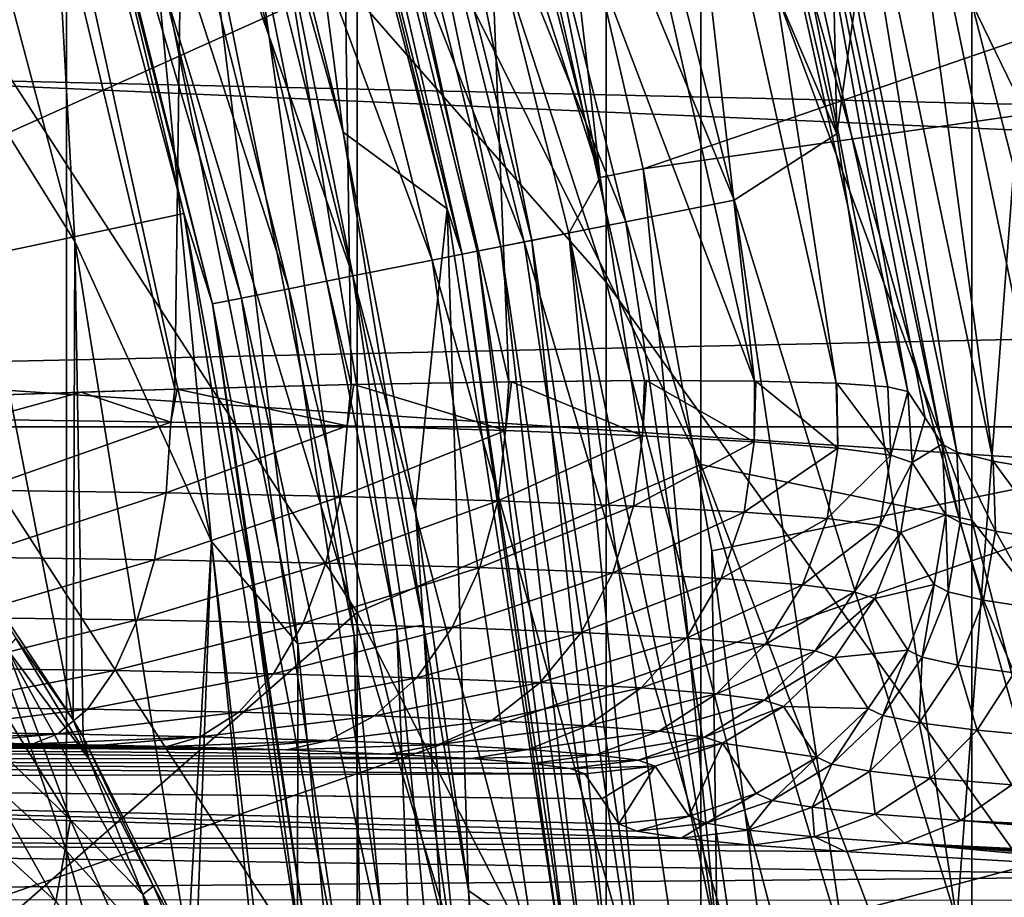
# Model space of a CAD drawing. Header units: metres. Extents: x -22 to 73, y -229 to 22.
# Tile 212 of 256: x 10.51 to 12.01, y 1.24 to 2.58. Entities that reach past the tile are written whole.
import ezdxf

# ---------------------------------------------------------------- set-up
doc = ezdxf.new("R2010")
doc.units = ezdxf.units.M
doc.layers.add('solid_509500_SW0001', color=7, linetype='CONTINUOUS')

msp = doc.modelspace()

# ---------------------------------------------------------------- linework, layer by layer
at = {"layer": 'solid_509500_SW0001'}
for points in [[(11.755773, 2.40869, 120.443748), (11.618526, 3.001639, 120.443748), (11.640534, 7.778043, 120.443748)], [(11.755773, 2.40869, 120.443748), (11.640534, 7.778043, 120.443748), (12.346918, 6.599516, 120.443748)], [(12.346918, 6.599516, 120.443748), (12.346918, -6.599516, 120.443748), (11.640534, -7.778043, 120.443748)], [(12, 0, 120.443748), (12.346918, 6.599516, 120.443748), (11.640534, -7.778043, 120.443748)], [(11.939076, 1.207659, 120.443748), (11.755773, 2.40869, 120.443748), (12.346918, 6.599516, 120.443748)], [(12, 0, 120.443748), (11.939076, 1.207659, 120.443748), (12.346918, 6.599516, 120.443748)], [(11.326458, 2.932623, 120.188515), (11.460456, 2.355184, 120.188515), (20.974077, 5.619987, 120.013718)], [(11.460456, 2.355184, 120.188515), (21.384079, 3.77059, 120.013718), (20.974077, 5.619987, 120.013718)], [(11.404063, 2.182228, 281.037537), (11.404063, 3.737808, 277.585907), (10.580494, 4.706086, 277.984863)], [(10.580494, 3.122477, 281.498718), (11.404063, 2.182228, 281.037537), (10.580494, 4.706086, 277.984863)], [(19.737476, 4.056416, 0.034086), (-19.895973, 3.189476, 0.034086), (20.021786, 2.269483, 0.034086)], [(10.580494, 1.313458, 284.901978), (10.580494, 3.122477, 281.498718), (9.661106, 3.988182, 281.923309)], [(9.661106, 2.149683, 285.38205), (10.580494, 1.313458, 284.901978), (9.661106, 3.988182, 281.923309)], [(-22.414381, 1.961005), (-22.158175, 3.907085), (22.414381, 1.961005)], [(-22.158175, 3.907085), (22.158175, 3.907085), (22.414381, 1.961005)], [(11.460456, 2.355184, 120.188515), (11.565034, 1.771698, 120.188515), (21.384079, 3.77059, 120.013718)], [(11.565034, 1.771698, 120.188515), (11.639926, 1.183665, 120.188515), (21.384079, 3.77059, 120.013718)], [(11.639926, 1.183665, 120.188515), (21.631334, 1.892496, 120.013718), (21.384079, 3.77059, 120.013718)], [(12.124355, 1.17595, 280.544006), (12.124355, 2.701532, 277.158905), (11.404063, 3.737808, 277.585907)], [(11.404063, 2.182228, 281.037537), (12.124355, 1.17595, 280.544006), (11.404063, 3.737808, 277.585907)], [(11.099575, 3.482514, 120.182159), (11.394947, 2.341721, 120.182159), (11.163385, 3.502535, 120.188515)], [(11.394947, 2.341721, 120.182159), (11.326458, 2.932623, 120.188515), (11.163385, 3.502535, 120.188515)], [(12.100964, 3.133157, 255.443756), (12.259816, 2.327597, 258.85437), (11.961754, 3.515007, 258.931763)], [(11.961754, 3.174382, 262.408478), (11.961754, 3.515007, 258.931763), (12.259816, 2.327597, 258.85437)], [(11.071062, 3.35837, 120.161057), (11.394947, 2.341721, 120.182159), (11.099575, 3.482514, 120.182159)], [(11.155834, 3.384085, 120.50412), (11.317113, 3.433009, 120.458946), (11.599112, 2.307207, 120.458946)], [(11.317113, 3.433009, 120.458946), (11.618526, 3.001639, 120.443748), (11.755773, 2.40869, 120.443748)], [(11.599112, 2.307207, 120.458946), (11.317113, 3.433009, 120.458946), (11.755773, 2.40869, 120.443748)], [(10.862012, 2.980976, 112.381531), (11.002556, 2.411078, 112.381531), (10.872192, 3.411172, 119.893799)], [(11.002556, 2.411078, 112.381531), (11.161512, 2.293749, 119.893799), (10.872192, 3.411172, 119.893799)], [(10.912344, 3.310223, 119.960083), (10.872192, 3.411172, 119.893799), (11.161512, 2.293749, 119.893799)], [(10.759652, 2.286895, 142.577728), (10.270551, 2.183068, 143.443756), (10.461629, 3.399165, 142.577728)], [(10.461629, 3.399165, 142.577728), (10.625184, 2.847009, 121.443748), (10.759624, 2.287029, 121.443748)], [(10.759652, 2.286895, 142.577728), (10.461629, 3.399165, 142.577728), (10.759624, 2.287029, 121.443748)], [(11.004524, 3.338186, 120.577904), (11.155834, 3.384085, 120.50412), (11.433814, 2.274327, 120.50412)], [(11.433814, 2.274327, 120.50412), (11.155834, 3.384085, 120.50412), (11.599112, 2.307207, 120.458946)], [(11.015998, 3.341666, 120.126259), (11.290493, 2.245819, 120.126259), (11.071062, 3.35837, 120.161057)], [(11.071062, 3.35837, 120.161057), (11.34693, 2.257045, 120.161057), (11.394947, 2.341721, 120.182159)], [(11.290493, 2.245819, 120.126259), (11.34693, 2.257045, 120.161057), (11.071062, 3.35837, 120.161057)], [(10.867791, 3.296708, 120.678047), (11.004524, 3.338186, 120.577904), (11.278734, 2.24348, 120.577904)], [(10.969733, 3.327632, 120.079521), (11.243075, 2.236387, 120.079521), (11.015998, 3.341666, 120.126259)], [(11.278734, 2.24348, 120.577904), (11.004524, 3.338186, 120.577904), (11.433814, 2.274327, 120.50412)], [(11.243075, 2.236387, 120.079521), (11.290493, 2.245819, 120.126259), (11.015998, 3.341666, 120.126259)], [(10.934593, 3.316973, 120.023186), (11.207061, 2.229223, 120.023186), (10.969733, 3.327632, 120.079521)], [(11.207061, 2.229223, 120.023186), (11.243075, 2.236387, 120.079521), (10.969733, 3.327632, 120.079521)], [(10.912344, 3.310223, 119.960083), (11.184257, 2.224687, 119.960083), (10.934593, 3.316973, 120.023186)], [(10.912344, 3.310223, 119.960083), (11.161512, 2.293749, 119.893799), (11.184257, 2.224687, 119.960083)], [(11.184257, 2.224687, 119.960083), (11.207061, 2.229223, 120.023186), (10.934593, 3.316973, 120.023186)], [(10.593128, 2.243855, 111.745613), (10.313251, 3.299407, 111.745613), (10.381458, 2.583161, 111.706749)], [(10.557328, 2.899939, 111.808891), (10.313251, 3.299407, 111.745613), (10.593128, 2.243855, 111.745613)], [(10.749796, 3.260915, 120.801498), (10.867791, 3.296708, 120.678047), (11.138594, 2.215604, 120.678047)], [(11.138594, 2.215604, 120.678047), (10.867791, 3.296708, 120.678047), (11.278734, 2.24348, 120.577904)], [(10.654132, 3.231896, 120.944504), (10.749796, 3.260915, 120.801498), (11.017658, 2.191549, 120.801498)], [(11.017658, 2.191549, 120.801498), (10.749796, 3.260915, 120.801498), (11.138594, 2.215604, 120.678047)], [(10.583712, 3.210534, 121.102715), (10.654132, 3.231896, 120.944504), (10.919611, 2.172046, 120.944504)], [(10.919611, 2.172046, 120.944504), (10.654132, 3.231896, 120.944504), (11.017658, 2.191549, 120.801498)], [(10.540679, 3.19748, 121.271309), (10.583712, 3.210534, 121.102715), (10.847436, 2.157689, 121.102715)], [(10.847436, 2.157689, 121.102715), (10.583712, 3.210534, 121.102715), (10.919611, 2.172046, 120.944504)], [(20.021786, 2.269483, 0.034086), (-19.895973, 3.189476, 0.034086), (-20.101875, 1.391804, 0.034086)], [(10.803331, 2.148916, 121.271309), (10.625184, 2.847009, 121.443748), (10.540679, 3.19748, 121.271309)], [(10.803331, 2.148916, 121.271309), (10.540679, 3.19748, 121.271309), (10.847436, 2.157689, 121.102715)], [(11.630261, 2.030963, 104.071968), (11.211508, 3.133502, 103.8088), (11.370145, 3.179236, 104.071968)], [(11.630261, 2.030963, 104.071968), (11.370145, 3.179236, 104.071968), (11.500071, 3.16859, 104.357529)], [(12.259816, 1.99453, 262.253937), (11.961754, 3.174382, 262.408478), (12.259816, 2.327597, 258.85437)], [(11.961754, 2.608127, 265.855621), (11.961754, 3.174382, 262.408478), (12.259816, 1.99453, 262.253937)], [(11.754987, 2.027781, 104.357529), (11.500071, 3.16859, 104.357529), (11.581701, 3.160731, 104.658592)], [(11.630261, 2.030963, 104.071968), (11.500071, 3.16859, 104.357529), (11.754987, 2.027781, 104.357529)], [(11.833675, 2.022414, 104.658592), (11.581701, 3.160731, 104.658592), (11.61387, 3.153163, 104.965096)], [(11.754987, 2.027781, 104.357529), (11.581701, 3.160731, 104.658592), (11.833675, 2.022414, 104.658592)], [(11.673188, 3.079729, 107.160149), (11.864393, 2.015087, 104.965096), (11.61387, 3.153163, 104.965096)], [(11.833675, 2.022414, 104.658592), (11.61387, 3.153163, 104.965096), (11.864393, 2.015087, 104.965096)], [(9.459172, 3.073452, 164.443756), (9.72864, 2.06775, 164.443756), (12.100962, 3.133162, 164.443756)], [(9.72864, 2.06775, 164.443756), (12.355853, 1.892851, 164.443756), (12.100962, 3.133162, 164.443756)], [(10.760076, 3.106769, 103.374344), (10.998513, 3.137636, 103.574371), (11.014889, 2.02572, 103.374344)], [(11.211508, 3.133502, 103.8088), (11.255713, 2.030049, 103.574371), (10.998513, 3.137636, 103.574371)], [(11.014889, 2.02572, 103.374344), (10.998513, 3.137636, 103.574371), (11.255713, 2.030049, 103.574371)], [(11.211508, 3.133502, 103.8088), (11.462495, 2.031761, 103.8088), (11.255713, 2.030049, 103.574371)], [(11.630261, 2.030963, 104.071968), (11.462495, 2.031761, 103.8088), (11.211508, 3.133502, 103.8088)], [(11.404063, 0.405228, 284.380585), (11.404063, 2.182228, 281.037537), (10.580494, 3.122477, 281.498718)], [(10.580494, 1.313458, 284.901978), (11.404063, 0.405228, 284.380585), (10.580494, 3.122477, 281.498718)], [(10.760076, 3.106769, 103.374344), (10.745818, 2.018758, 103.213539), (10.493861, 3.070314, 103.213539)], [(10.760076, 3.106769, 103.374344), (11.014889, 2.02572, 103.374344), (10.745818, 2.018758, 103.213539)], [(11.955213, 3.05858, 108.125244), (13.502806, 3.107026, 110.75), (12.090234, 2.471492, 108.125244)], [(10.493861, 3.070314, 103.213539), (10.745818, 2.018758, 103.213539), (10.454984, 2.009193, 103.095833)], [(11.890497, 1.975058, 106.060043), (11.864393, 2.015087, 104.965096), (11.673188, 3.079729, 107.160149)], [(11.673188, 3.079729, 107.160149), (11.916561, 1.934846, 107.160149), (11.890497, 1.975058, 106.060043)], [(11.696741, 3.070369, 107.412254), (11.916561, 1.934846, 107.160149), (11.673188, 3.079729, 107.160149)], [(11.939243, 1.922373, 107.412292), (11.916561, 1.934846, 107.160149), (11.696741, 3.070369, 107.412254)], [(11.939243, 1.922373, 107.412292), (11.696741, 3.070369, 107.412254), (11.752448, 3.063604, 107.66024)], [(11.994302, 1.908604, 107.660286), (11.752448, 3.063604, 107.66024), (11.839177, 3.059633, 107.899223)], [(11.939243, 1.922373, 107.412292), (11.752448, 3.063604, 107.66024), (11.994302, 1.908604, 107.660286)], [(12.090234, 2.471492, 108.125244), (12.080607, 1.893869, 107.899254), (11.839177, 3.059633, 107.899223)], [(11.994302, 1.908604, 107.660286), (11.839177, 3.059633, 107.899223), (12.080607, 1.893869, 107.899254)], [(11.955213, 3.05858, 108.125244), (12.090234, 2.471492, 108.125244), (11.839177, 3.059633, 107.899223)], [(10.89955, 2.778522, 112.246719), (11.002556, 2.411078, 112.381531), (10.862012, 2.980976, 112.381531)], [(11.024015, 1.677513, 276.736969), (10.393371, 2.650336, 277.137817), (11.024015, 2.954175, 273.327332)], [(11.548494, 1.903555, 272.972504), (11.024015, 2.954175, 273.327332), (11.548494, 2.934651, 269.556122)], [(11.024015, 1.677513, 276.736969), (11.024015, 2.954175, 273.327332), (11.548494, 1.903555, 272.972504)], [(11.394947, 2.341721, 120.182159), (11.460456, 2.355184, 120.188515), (11.326458, 2.932623, 120.188515)], [(11.961754, 1.818646, 269.258606), (11.548494, 2.934651, 269.556122), (11.961754, 2.608127, 265.855621)], [(11.548494, 1.903555, 272.972504), (11.548494, 2.934651, 269.556122), (11.961754, 1.818646, 269.258606)], [(10.801725, 1.785933, 111.808891), (10.557328, 2.899939, 111.808891), (10.593128, 2.243855, 111.745613)], [(10.711525, 2.730591, 111.894188), (10.557328, 2.899939, 111.808891), (10.801725, 1.785933, 111.808891)], [(10.803331, 2.148916, 121.271309), (10.759624, 2.287029, 121.443748), (10.625184, 2.847009, 121.443748)], [(10.859546, 2.768324, 112.117302), (10.796074, 2.752144, 111.998299), (11.019587, 1.642624, 111.998299)], [(10.89955, 2.778522, 112.246719), (10.859546, 2.768324, 112.117302), (11.084373, 1.652282, 112.117302)], [(11.084373, 1.652282, 112.117302), (10.859546, 2.768324, 112.117302), (11.019587, 1.642624, 111.998299)], [(11.125206, 1.658368, 112.246719), (11.002556, 2.411078, 112.381531), (10.89955, 2.778522, 112.246719)], [(11.125206, 1.658368, 112.246719), (10.89955, 2.778522, 112.246719), (11.084373, 1.652282, 112.117302)], [(10.796074, 2.752144, 111.998299), (10.711525, 2.730591, 111.894188), (10.933288, 1.62976, 111.894188)], [(11.019587, 1.642624, 111.998299), (10.796074, 2.752144, 111.998299), (10.933288, 1.62976, 111.894188)], [(10.933288, 1.62976, 111.894188), (10.711525, 2.730591, 111.894188), (10.801725, 1.785933, 111.808891)], [(10.393371, 1.126235, 280.519623), (10.393371, 2.650336, 277.137817), (11.024015, 1.677513, 276.736969)], [(12.259816, 1.44084, 265.624603), (11.961754, 2.608127, 265.855621), (12.259816, 1.99453, 262.253937)], [(11.961754, 1.818646, 269.258606), (11.961754, 2.608127, 265.855621), (12.259816, 1.44084, 265.624603)], [(10.590624, 1.51374, 111.706818), (10.381458, 2.583161, 111.706749), (10.411819, 1.784072, 111.693748)], [(10.593128, 2.243855, 111.745613), (10.381458, 2.583161, 111.706749), (10.590624, 1.51374, 111.706818)], [(11.002556, 2.411078, 112.381531), (11.113219, 1.834632, 112.381531), (11.161512, 2.293749, 119.893799)], [(11.125206, 1.658368, 112.246719), (11.113219, 1.834632, 112.381531), (11.002556, 2.411078, 112.381531)], [(11.599112, 2.307207, 120.458946), (11.755773, 2.40869, 120.443748), (11.939076, 1.207659, 120.443748)], [(11.394947, 2.341721, 120.182159), (11.573391, 1.176899, 120.182159), (11.460456, 2.355184, 120.188515)], [(11.573391, 1.176899, 120.182159), (11.565034, 1.771698, 120.188515), (11.460456, 2.355184, 120.188515)], [(11.34693, 2.257045, 120.161057), (11.573391, 1.176899, 120.182159), (11.394947, 2.341721, 120.182159)], [(11.433814, 2.274327, 120.50412), (11.599112, 2.307207, 120.458946), (11.769404, 1.159185, 120.458946)], [(11.769404, 1.159185, 120.458946), (11.599112, 2.307207, 120.458946), (11.939076, 1.207659, 120.443748)], [(10.939727, 1.149947, 142.577728), (10.270551, 2.183068, 143.443756), (10.759652, 2.286895, 142.577728)], [(10.759652, 2.286895, 142.577728), (10.759624, 2.287029, 121.443748), (10.864572, 1.720779, 121.443748)], [(10.803331, 2.148916, 121.271309), (10.864572, 1.720779, 121.443748), (10.759624, 2.287029, 121.443748)], [(10.939727, 1.149947, 142.577728), (10.759652, 2.286895, 142.577728), (10.864572, 1.720779, 121.443748)], [(11.113219, 1.834632, 112.381531), (11.193704, 1.253204, 112.381531), (11.161512, 2.293749, 119.893799)], [(11.193704, 1.253204, 112.381531), (11.336302, 1.152789, 119.893799), (11.161512, 2.293749, 119.893799)], [(11.184257, 2.224687, 119.960083), (11.161512, 2.293749, 119.893799), (11.336302, 1.152789, 119.893799)], [(20.021786, 2.269483, 0.034086), (-20.101875, 1.391804, 0.034086), (20.14465, 0.464279, 0.034086)], [(11.278734, 2.24348, 120.577904), (11.433814, 2.274327, 120.50412), (11.601681, 1.142666, 120.50412)], [(11.601681, 1.142666, 120.50412), (11.433814, 2.274327, 120.50412), (11.769404, 1.159185, 120.458946)], [(11.290493, 2.245819, 120.126259), (11.456255, 1.128343, 120.126259), (11.34693, 2.257045, 120.161057)], [(11.34693, 2.257045, 120.161057), (11.51352, 1.133983, 120.161057), (11.573391, 1.176899, 120.182159)], [(11.456255, 1.128343, 120.126259), (11.51352, 1.133983, 120.161057), (11.34693, 2.257045, 120.161057)], [(10.605741, 1.487728, 111.709114), (10.593128, 2.243855, 111.745613), (10.590624, 1.51374, 111.706818)], [(10.605741, 1.487728, 111.709114), (10.765909, 1.166485, 111.745956), (10.593128, 2.243855, 111.745613)], [(10.801725, 1.785933, 111.808891), (10.593128, 2.243855, 111.745613), (10.765909, 1.166485, 111.745956)], [(11.138594, 2.215604, 120.678047), (11.278734, 2.24348, 120.577904), (11.444324, 1.127167, 120.577904)], [(11.243075, 2.236387, 120.079521), (11.408141, 1.123604, 120.079521), (11.290493, 2.245819, 120.126259)], [(11.444324, 1.127167, 120.577904), (11.278734, 2.24348, 120.577904), (11.601681, 1.142666, 120.50412)], [(11.408141, 1.123604, 120.079521), (11.456255, 1.128343, 120.126259), (11.290493, 2.245819, 120.126259)], [(11.184257, 2.224687, 119.960083), (11.348459, 1.117726, 119.960083), (11.207061, 2.229223, 120.023186)], [(11.184257, 2.224687, 119.960083), (11.336302, 1.152789, 119.893799), (11.348459, 1.117726, 119.960083)], [(11.207061, 2.229223, 120.023186), (11.371597, 1.120005, 120.023186), (11.243075, 2.236387, 120.079521)], [(11.348459, 1.117726, 119.960083), (11.371597, 1.120005, 120.023186), (11.207061, 2.229223, 120.023186)], [(11.371597, 1.120005, 120.023186), (11.408141, 1.123604, 120.079521), (11.243075, 2.236387, 120.079521)], [(11.017658, 2.191549, 120.801498), (11.138594, 2.215604, 120.678047), (11.302125, 1.113162, 120.678047)], [(11.302125, 1.113162, 120.678047), (11.138594, 2.215604, 120.678047), (11.444324, 1.127167, 120.577904)], [(10.939727, 1.149947, 142.577728), (10.44248, 1.097547, 143.443756), (10.270551, 2.183068, 143.443756)], [(10.919611, 2.172046, 120.944504), (11.017658, 2.191549, 120.801498), (11.179415, 1.101076, 120.801498)], [(11.179415, 1.101076, 120.801498), (11.017658, 2.191549, 120.801498), (11.302125, 1.113162, 120.678047)], [(12.124355, -0.566782, 283.822571), (12.124355, 1.17595, 280.544006), (11.404063, 2.182228, 281.037537)], [(11.404063, 0.405228, 284.380585), (12.124355, -0.566782, 283.822571), (11.404063, 2.182228, 281.037537)], [(10.847436, 2.157689, 121.102715), (10.919611, 2.172046, 120.944504), (11.079927, 1.091278, 120.944504)], [(11.079927, 1.091278, 120.944504), (10.919611, 2.172046, 120.944504), (11.179415, 1.101076, 120.801498)], [(10.580494, -0.713293, 288.180267), (10.580494, 1.313458, 284.901978), (9.661106, 2.149683, 285.38205)], [(9.661106, 0.089903, 288.713745), (10.580494, -0.713293, 288.180267), (9.661106, 2.149683, 285.38205)], [(10.803331, 2.148916, 121.271309), (10.847436, 2.157689, 121.102715), (11.006693, 1.084065, 121.102715)], [(10.961941, 1.079657, 121.271309), (10.864572, 1.720779, 121.443748), (10.803331, 2.148916, 121.271309)], [(10.961941, 1.079657, 121.271309), (10.803331, 2.148916, 121.271309), (11.006693, 1.084065, 121.102715)], [(11.006693, 1.084065, 121.102715), (10.847436, 2.157689, 121.102715), (11.079927, 1.091278, 120.944504)], [(9.72864, 2.06775, 164.443756), (9.891456, 1.039758, 164.443756), (12.355853, 1.892851, 164.443756)], [(11.018961, 2.02581, 103.377235), (11.014889, 2.02572, 103.374344), (11.255713, 2.030049, 103.574371)], [(11.250481, 1.9557, 103.564194), (11.018961, 2.02581, 103.377235), (11.255713, 2.030049, 103.574371)], [(11.250481, 1.9557, 103.564194), (11.255713, 2.030049, 103.574371), (11.259585, 2.030101, 103.578148)], [(11.459312, 1.947575, 103.796852), (11.250481, 1.9557, 103.564194), (11.259585, 2.030101, 103.578148)], [(11.462495, 2.031761, 103.8088), (11.259585, 2.030101, 103.578148), (11.255713, 2.030049, 103.574371)], [(11.459312, 1.947575, 103.796852), (11.259585, 2.030101, 103.578148), (11.462495, 2.031761, 103.8088)], [(11.459312, 1.947575, 103.796852), (11.462495, 2.031761, 103.8088), (11.46554, 2.031768, 103.812859)], [(11.629778, 1.938408, 104.059372), (11.459312, 1.947575, 103.796852), (11.46554, 2.031768, 103.812859)], [(11.46554, 2.031768, 103.812859), (11.462495, 2.031761, 103.8088), (11.630261, 2.030963, 104.071968)], [(11.629778, 1.938408, 104.059372), (11.46554, 2.031768, 103.812859), (11.630261, 2.030963, 104.071968)], [(11.629778, 1.938408, 104.059372), (11.630261, 2.030963, 104.071968), (11.632122, 2.030937, 104.07547)], [(11.757361, 1.92841, 104.345688), (11.629778, 1.938408, 104.059372), (11.632122, 2.030937, 104.07547)], [(11.630261, 2.030963, 104.071968), (11.754987, 2.027781, 104.357529), (11.632122, 2.030937, 104.07547)], [(11.757361, 1.92841, 104.345688), (11.632122, 2.030937, 104.07547), (11.754987, 2.027781, 104.357529)], [(10.450642, 1.972131, 103.093658), (10.454984, 2.009193, 103.095833), (10.602721, 2.014296, 103.149109)], [(10.739973, 1.968109, 103.208832), (10.450642, 1.972131, 103.093658), (10.602721, 2.014296, 103.149109)], [(10.745818, 2.018758, 103.213539), (10.602721, 2.014296, 103.149109), (10.454984, 2.009193, 103.095833)], [(10.739973, 1.968109, 103.208832), (10.602721, 2.014296, 103.149109), (10.745818, 2.018758, 103.213539)], [(10.739973, 1.968109, 103.208832), (10.745818, 2.018758, 103.213539), (10.749416, 2.018864, 103.215332)], [(11.008689, 1.962594, 103.366768), (10.739973, 1.968109, 103.208832), (10.749416, 2.018864, 103.215332)], [(11.014889, 2.02572, 103.374344), (10.749416, 2.018864, 103.215332), (10.745818, 2.018758, 103.213539)], [(11.008689, 1.962594, 103.366768), (10.749416, 2.018864, 103.215332), (11.014889, 2.02572, 103.374344)], [(11.008689, 1.962594, 103.366768), (11.014889, 2.02572, 103.374344), (11.018961, 2.02581, 103.377235)], [(11.250481, 1.9557, 103.564194), (11.008689, 1.962594, 103.366768), (11.018961, 2.02581, 103.377235)], [(11.754987, 2.027781, 104.357529), (11.833675, 2.022414, 104.658592), (11.755711, 2.02775, 104.359619)], [(11.757361, 1.92841, 104.345688), (11.754987, 2.027781, 104.357529), (11.755711, 2.02775, 104.359619)], [(11.838432, 1.917817, 104.649033), (11.755711, 2.02775, 104.359619), (11.833675, 2.022414, 104.658592)], [(11.838432, 1.917817, 104.649033), (11.757361, 1.92841, 104.345688), (11.755711, 2.02775, 104.359619)], [(11.838432, 1.917817, 104.649033), (11.833675, 2.022414, 104.658592), (11.864393, 2.015087, 104.965096)], [(11.870769, 1.906916, 104.961166), (11.838432, 1.917817, 104.649033), (11.864393, 2.015087, 104.965096)], [(11.870769, 1.906916, 104.961166), (11.864393, 2.015087, 104.965096), (11.890497, 1.975058, 106.060043)], [(10.445528, 1.86445, 103.10627), (10.450642, 1.972131, 103.093658), (10.739973, 1.968109, 103.208832)], [(10.73244, 1.860461, 103.220474), (10.445528, 1.86445, 103.10627), (10.739973, 1.968109, 103.208832)], [(10.73244, 1.860461, 103.220474), (10.739973, 1.968109, 103.208832), (11.008689, 1.962594, 103.366768)], [(11.870769, 1.906916, 104.961166), (11.890497, 1.975058, 106.060043), (11.916561, 1.934846, 107.160149)], [(-22.5, 0), (-22.414381, 1.961005), (22.5, 0)], [(-22.414381, 1.961005), (22.414381, 1.961005), (22.5, 0)], [(10.998899, 1.854993, 103.377083), (10.73244, 1.860461, 103.220474), (11.008689, 1.962594, 103.366768)], [(10.998899, 1.854993, 103.377083), (11.008689, 1.962594, 103.366768), (11.250481, 1.9557, 103.564194)], [(11.238648, 1.848157, 103.572838), (10.998899, 1.854993, 103.377083), (11.250481, 1.9557, 103.564194)], [(11.238648, 1.848157, 103.572838), (11.250481, 1.9557, 103.564194), (11.459312, 1.947575, 103.796852)], [(11.445707, 1.840101, 103.80352), (11.238648, 1.848157, 103.572838), (11.459312, 1.947575, 103.796852)], [(11.445707, 1.840101, 103.80352), (11.459312, 1.947575, 103.796852), (11.629778, 1.938408, 104.059372)], [(11.614718, 1.831012, 104.063805), (11.445707, 1.840101, 103.80352), (11.629778, 1.938408, 104.059372)], [(11.614718, 1.831012, 104.063805), (11.629778, 1.938408, 104.059372), (11.757361, 1.92841, 104.345688)], [(11.741207, 1.821099, 104.347664), (11.614718, 1.831012, 104.063805), (11.757361, 1.92841, 104.345688)], [(11.741207, 1.821099, 104.347664), (11.757361, 1.92841, 104.345688), (11.838432, 1.917817, 104.649033)], [(11.922175, 1.827085, 107.156258), (11.870769, 1.906916, 104.961166), (11.916561, 1.934846, 107.160149)], [(11.944047, 1.815062, 107.407814), (11.922175, 1.827085, 107.156258), (11.916561, 1.934846, 107.160149)], [(11.944047, 1.815062, 107.407814), (11.916561, 1.934846, 107.160149), (11.939243, 1.922373, 107.412292)], [(11.82158, 1.810598, 104.648392), (11.741207, 1.821099, 104.347664), (11.838432, 1.917817, 104.649033)], [(11.82158, 1.810598, 104.648392), (11.838432, 1.917817, 104.649033), (11.870769, 1.906916, 104.961166)], [(11.997935, 1.801897, 107.655525), (11.939243, 1.922373, 107.412292), (11.994302, 1.908604, 107.660286)], [(11.944047, 1.815062, 107.407814), (11.939243, 1.922373, 107.412292), (11.997935, 1.801897, 107.655525)], [(12.082886, 1.787921, 107.894585), (11.994302, 1.908604, 107.660286), (12.080607, 1.893869, 107.899254)], [(11.997935, 1.801897, 107.655525), (11.994302, 1.908604, 107.660286), (12.082886, 1.787921, 107.894585)], [(11.548494, 0.652222, 276.314514), (11.024015, 1.677513, 276.736969), (11.548494, 1.903555, 272.972504)], [(11.961754, 0.809288, 272.602966), (11.548494, 1.903555, 272.972504), (11.961754, 1.818646, 269.258606)], [(11.548494, 0.652222, 276.314514), (11.548494, 1.903555, 272.972504), (11.961754, 0.809288, 272.602966)], [(11.853637, 1.799792, 104.957832), (11.82158, 1.810598, 104.648392), (11.870769, 1.906916, 104.961166)], [(11.922175, 1.827085, 107.156258), (11.853637, 1.799792, 104.957832), (11.870769, 1.906916, 104.961166)], [(9.891456, 1.039758, 164.443756), (12.483956, 0.633106, 164.443756), (12.355853, 1.892851, 164.443756)], [(11.639926, 1.183665, 120.188515), (11.684937, 0.592593, 120.188515), (21.631334, 1.892496, 120.013718)], [(11.684937, 0.592593, 120.188515), (11.699954, 0, 120.188515), (21.631334, 1.892496, 120.013718)], [(11.699954, 0, 120.188515), (21.713963, 0, 120.013718), (21.631334, 1.892496, 120.013718)], [(10.433634, 1.762231, 103.140762), (10.445528, 1.86445, 103.10627), (10.73244, 1.860461, 103.220474)], [(10.714918, 1.758321, 103.252731), (10.433634, 1.762231, 103.140762), (10.73244, 1.860461, 103.220474)], [(10.714918, 1.758321, 103.252731), (10.73244, 1.860461, 103.220474), (10.998899, 1.854993, 103.377083)], [(10.976127, 1.752959, 103.406258), (10.714918, 1.758321, 103.252731), (10.998899, 1.854993, 103.377083)], [(10.976127, 1.752959, 103.406258), (10.998899, 1.854993, 103.377083), (11.238648, 1.848157, 103.572838)], [(11.211127, 1.746259, 103.598129), (10.976127, 1.752959, 103.406258), (11.238648, 1.848157, 103.572838)], [(11.211127, 1.746259, 103.598129), (11.238648, 1.848157, 103.572838), (11.445707, 1.840101, 103.80352)], [(11.125206, 1.658368, 112.246719), (11.193704, 1.253204, 112.381531), (11.113219, 1.834632, 112.381531)], [(11.414063, 1.738364, 103.824219), (11.211127, 1.746259, 103.598129), (11.445707, 1.840101, 103.80352)], [(11.414063, 1.738364, 103.824219), (11.445707, 1.840101, 103.80352), (11.614718, 1.831012, 104.063805)], [(11.579689, 1.729457, 104.079292), (11.414063, 1.738364, 103.824219), (11.614718, 1.831012, 104.063805)], [(11.579689, 1.729457, 104.079292), (11.614718, 1.831012, 104.063805), (11.741207, 1.821099, 104.347664)], [(11.703632, 1.719744, 104.35743), (11.579689, 1.729457, 104.079292), (11.741207, 1.821099, 104.347664)], [(11.703632, 1.719744, 104.35743), (11.741207, 1.821099, 104.347664), (11.82158, 1.810598, 104.648392)], [(11.922175, 1.827085, 107.156258), (11.904514, 1.720612, 107.152954), (11.853637, 1.799792, 104.957832)], [(11.926026, 1.709073, 107.40686), (11.904514, 1.720612, 107.152954), (11.922175, 1.827085, 107.156258)], [(11.926026, 1.709073, 107.40686), (11.922175, 1.827085, 107.156258), (11.944047, 1.815062, 107.407814)], [(12.259816, 0.668876, 268.952087), (11.961754, 1.818646, 269.258606), (12.259816, 1.44084, 265.624603)], [(11.961754, 0.809288, 272.602966), (11.961754, 1.818646, 269.258606), (12.259816, 0.668876, 268.952087)], [(11.78238, 1.709454, 104.652084), (11.703632, 1.719744, 104.35743), (11.82158, 1.810598, 104.648392)], [(11.78238, 1.709454, 104.652084), (11.82158, 1.810598, 104.648392), (11.853637, 1.799792, 104.957832)], [(11.926026, 1.709073, 107.40686), (11.944047, 1.815062, 107.407814), (11.979667, 1.696607, 107.657089)], [(11.944047, 1.815062, 107.407814), (11.997935, 1.801897, 107.655525), (11.979667, 1.696607, 107.657089)], [(11.813787, 1.698867, 104.955246), (11.78238, 1.709454, 104.652084), (11.853637, 1.799792, 104.957832)], [(11.904514, 1.720612, 107.152954), (11.813787, 1.698867, 104.955246), (11.853637, 1.799792, 104.957832)], [(11.979667, 1.696607, 107.657089), (11.997935, 1.801897, 107.655525), (12.064555, 1.68353, 107.898827)], [(11.997935, 1.801897, 107.655525), (12.082886, 1.787921, 107.894585), (12.064555, 1.68353, 107.898827)], [(10.503119, 1.638671, 111.458855), (10.590624, 1.51374, 111.706818), (10.411819, 1.784072, 111.693748)], [(10.777943, 1.13787, 111.749649), (10.801725, 1.785933, 111.808891), (10.765909, 1.166485, 111.745956)], [(10.777943, 1.13787, 111.749649), (10.906795, 0.75672, 111.799072), (10.801725, 1.785933, 111.808891)], [(10.906795, 0.75672, 111.799072), (10.932647, 0.651331, 111.81131), (10.801725, 1.785933, 111.808891)], [(10.933288, 1.62976, 111.894188), (10.801725, 1.785933, 111.808891), (10.932647, 0.651331, 111.81131)], [(10.41552, 1.67029, 103.195534), (10.433634, 1.762231, 103.140762), (10.714918, 1.758321, 103.252731)], [(10.688231, 1.666499, 103.304085), (10.41552, 1.67029, 103.195534), (10.714918, 1.758321, 103.252731)], [(10.688231, 1.666499, 103.304085), (10.714918, 1.758321, 103.252731), (10.976127, 1.752959, 103.406258)], [(11.573391, 1.176899, 120.182159), (11.639926, 1.183665, 120.188515), (11.565034, 1.771698, 120.188515)], [(10.941444, 1.661302, 103.452911), (10.688231, 1.666499, 103.304085), (10.976127, 1.752959, 103.406258)], [(10.941444, 1.661302, 103.452911), (10.976127, 1.752959, 103.406258), (11.211127, 1.746259, 103.598129)], [(11.169214, 1.654808, 103.638878), (10.941444, 1.661302, 103.452911), (11.211127, 1.746259, 103.598129)], [(11.169214, 1.654808, 103.638878), (11.211127, 1.746259, 103.598129), (11.414063, 1.738364, 103.824219)], [(11.365869, 1.647157, 103.857971), (11.169214, 1.654808, 103.638878), (11.414063, 1.738364, 103.824219)], [(11.365869, 1.647157, 103.857971), (11.414063, 1.738364, 103.824219), (11.579689, 1.729457, 104.079292)], [(11.52634, 1.638528, 104.105095), (11.365869, 1.647157, 103.857971), (11.579689, 1.729457, 104.079292)], [(11.52634, 1.638528, 104.105095), (11.579689, 1.729457, 104.079292), (11.703632, 1.719744, 104.35743)], [(10.939727, 1.149947, 142.577728), (10.864572, 1.720779, 121.443748), (10.939741, 1.149813, 121.443748)], [(10.961941, 1.079657, 121.271309), (10.939741, 1.149813, 121.443748), (10.864572, 1.720779, 121.443748)], [(11.646407, 1.629118, 104.374542), (11.52634, 1.638528, 104.105095), (11.703632, 1.719744, 104.35743)], [(11.646407, 1.629118, 104.374542), (11.703632, 1.719744, 104.35743), (11.78238, 1.709454, 104.652084)], [(11.904514, 1.720612, 107.152954), (11.864402, 1.620395, 107.150391), (11.813787, 1.698867, 104.955246)], [(11.886029, 1.609309, 107.409477), (11.864402, 1.620395, 107.150391), (11.904514, 1.720612, 107.152954)], [(11.886029, 1.609309, 107.409477), (11.904514, 1.720612, 107.152954), (11.926026, 1.709073, 107.40686)], [(10.373878, 1.705202, 111.127304), (10.586463, 1.361331, 111.127304), (10.489743, 1.622208, 111.290802)], [(10.382083, 1.559207, 110.974464), (10.586463, 1.361331, 111.127304), (10.373878, 1.705202, 111.127304)], [(11.722681, 1.619152, 104.659935), (11.646407, 1.629118, 104.374542), (11.78238, 1.709454, 104.652084)], [(11.722681, 1.619152, 104.659935), (11.78238, 1.709454, 104.652084), (11.813787, 1.698867, 104.955246)], [(11.753098, 1.608899, 104.953545), (11.722681, 1.619152, 104.659935), (11.813787, 1.698867, 104.955246)], [(11.864402, 1.620395, 107.150391), (11.753098, 1.608899, 104.953545), (11.813787, 1.698867, 104.955246)], [(11.886029, 1.609309, 107.409477), (11.926026, 1.709073, 107.40686), (11.940329, 1.597543, 107.664909)], [(11.926026, 1.709073, 107.40686), (11.979667, 1.696607, 107.657089), (11.940329, 1.597543, 107.664909)], [(11.940329, 1.597543, 107.664909), (11.979667, 1.696607, 107.657089), (12.026448, 1.585392, 107.911797)], [(11.979667, 1.696607, 107.657089), (12.064555, 1.68353, 107.898827), (12.026448, 1.585392, 107.911797)], [(10.392039, 1.592962, 103.267982), (10.41552, 1.67029, 103.195534), (10.688231, 1.666499, 103.304085)], [(11.024015, 0.181574, 280.056274), (10.393371, 1.126235, 280.519623), (11.024015, 1.677513, 276.736969)], [(11.024015, 0.181574, 280.056274), (11.024015, 1.677513, 276.736969), (11.548494, 0.652222, 276.314514)], [(10.65364, 1.589325, 103.372116), (10.392039, 1.592962, 103.267982), (10.688231, 1.666499, 103.304085)], [(10.65364, 1.589325, 103.372116), (10.688231, 1.666499, 103.304085), (10.941444, 1.661302, 103.452911)], [(10.896487, 1.584341, 103.514847), (10.65364, 1.589325, 103.372116), (10.941444, 1.661302, 103.452911)], [(10.896487, 1.584341, 103.514847), (10.941444, 1.661302, 103.452911), (11.169214, 1.654808, 103.638878)], [(11.114882, 1.578114, 103.693161), (10.896487, 1.584341, 103.514847), (11.169214, 1.654808, 103.638878)], [(11.125206, 1.658368, 112.246719), (11.084373, 1.652282, 112.117302), (11.194811, 0.519188, 112.117302)], [(11.114882, 1.578114, 103.693161), (11.169214, 1.654808, 103.638878), (11.365869, 1.647157, 103.857971)], [(11.236051, 0.521101, 112.246719), (11.193704, 1.253204, 112.381531), (11.125206, 1.658368, 112.246719)], [(11.236051, 0.521101, 112.246719), (11.125206, 1.658368, 112.246719), (11.194811, 0.519188, 112.117302)], [(10.489743, 1.622208, 111.290802), (10.615178, 1.453167, 111.458855), (10.503119, 1.638671, 111.458855)], [(10.503119, 1.638671, 111.458855), (10.615178, 1.453167, 111.458855), (10.590624, 1.51374, 111.706818)], [(11.019587, 1.642624, 111.998299), (10.933288, 1.62976, 111.894188), (11.04222, 0.512111, 111.894188)], [(11.084373, 1.652282, 112.117302), (11.019587, 1.642624, 111.998299), (11.129379, 0.516154, 111.998299)], [(11.129379, 0.516154, 111.998299), (11.019587, 1.642624, 111.998299), (11.04222, 0.512111, 111.894188)], [(11.194811, 0.519188, 112.117302), (11.084373, 1.652282, 112.117302), (11.129379, 0.516154, 111.998299)], [(11.303395, 1.57078, 103.903175), (11.114882, 1.578114, 103.693161), (11.365869, 1.647157, 103.857971)], [(11.303395, 1.57078, 103.903175), (11.365869, 1.647157, 103.857971), (11.52634, 1.638528, 104.105095)], [(11.457187, 1.562509, 104.140015), (11.303395, 1.57078, 103.903175), (11.52634, 1.638528, 104.105095)], [(11.457187, 1.562509, 104.140015), (11.52634, 1.638528, 104.105095), (11.646407, 1.629118, 104.374542)], [(11.04222, 0.512111, 111.894188), (10.933288, 1.62976, 111.894188), (10.932647, 0.651331, 111.81131)], [(11.572227, 1.553494, 104.398178), (11.457187, 1.562509, 104.140015), (11.646407, 1.629118, 104.374542)], [(11.572227, 1.553494, 104.398178), (11.646407, 1.629118, 104.374542), (11.722681, 1.619152, 104.659935)], [(10.489743, 1.622208, 111.290802), (10.697224, 1.247143, 111.290802), (10.615178, 1.453167, 111.458855)], [(10.586463, 1.361331, 111.127304), (10.697224, 1.247143, 111.290802), (10.489743, 1.622208, 111.290802)], [(11.645294, 1.543947, 104.67157), (11.572227, 1.553494, 104.398178), (11.722681, 1.619152, 104.659935)], [(11.645294, 1.543947, 104.67157), (11.722681, 1.619152, 104.659935), (11.753098, 1.608899, 104.953545)], [(11.674429, 1.534127, 104.952789), (11.645294, 1.543947, 104.67157), (11.753098, 1.608899, 104.953545)], [(11.803708, 1.531105, 107.148689), (11.674429, 1.534127, 104.952789), (11.753098, 1.608899, 104.953545)], [(11.864402, 1.620395, 107.150391), (11.803708, 1.531105, 107.148689), (11.753098, 1.608899, 104.953545)], [(11.825904, 1.520384, 107.415543), (11.803708, 1.531105, 107.148689), (11.864402, 1.620395, 107.150391)], [(11.825904, 1.520384, 107.415543), (11.864402, 1.620395, 107.150391), (11.886029, 1.609309, 107.409477)], [(11.825904, 1.520384, 107.415543), (11.886029, 1.609309, 107.409477), (11.881719, 1.509233, 107.678627)], [(11.886029, 1.609309, 107.409477), (11.940329, 1.597543, 107.664909), (11.881719, 1.509233, 107.678627)], [(10.364298, 1.533888, 103.354706), (10.392039, 1.592962, 103.267982), (10.65364, 1.589325, 103.372116)], [(11.881719, 1.509233, 107.678627), (11.940329, 1.597543, 107.664909), (11.97028, 1.497923, 107.932915)], [(11.940329, 1.597543, 107.664909), (12.026448, 1.585392, 107.911797), (11.97028, 1.497923, 107.932915)], [(10.612772, 1.530434, 103.453613), (10.364298, 1.533888, 103.354706), (10.65364, 1.589325, 103.372116)], [(10.612772, 1.530434, 103.453613), (10.65364, 1.589325, 103.372116), (10.896487, 1.584341, 103.514847)], [(10.843374, 1.525701, 103.589149), (10.612772, 1.530434, 103.453613), (10.896487, 1.584341, 103.514847)], [(10.843374, 1.525701, 103.589149), (10.896487, 1.584341, 103.514847), (11.114882, 1.578114, 103.693161)], [(11.050694, 1.51979, 103.758415), (10.843374, 1.525701, 103.589149), (11.114882, 1.578114, 103.693161)], [(11.050694, 1.51979, 103.758415), (11.114882, 1.578114, 103.693161), (11.303395, 1.57078, 103.903175)], [(12.090029, 1.486677, 108.174301), (11.97028, 1.497923, 107.932915), (12.026448, 1.585392, 107.911797)], [(11.229589, 1.51283, 103.957718), (11.050694, 1.51979, 103.758415), (11.303395, 1.57078, 103.903175)], [(11.229589, 1.51283, 103.957718), (11.303395, 1.57078, 103.903175), (11.457187, 1.562509, 104.140015)], [(11.375486, 1.504984, 104.182396), (11.229589, 1.51283, 103.957718), (11.457187, 1.562509, 104.140015)], [(11.375486, 1.504984, 104.182396), (11.457187, 1.562509, 104.140015), (11.572227, 1.553494, 104.398178)], [(10.334278, 1.44681, 110.836746), (10.564476, 1.236489, 110.974464), (10.382083, 1.559207, 110.974464)], [(10.382083, 1.559207, 110.974464), (10.564476, 1.236489, 110.974464), (10.586463, 1.361331, 111.127304)], [(11.48459, 1.496434, 104.427231), (11.375486, 1.504984, 104.182396), (11.572227, 1.553494, 104.398178)], [(11.48459, 1.496434, 104.427231), (11.572227, 1.553494, 104.398178), (11.645294, 1.543947, 104.67157)], [(10.333604, 1.495853, 103.451614), (10.364298, 1.533888, 103.354706), (10.612772, 1.530434, 103.453613)], [(11.553867, 1.487383, 104.686447), (11.48459, 1.496434, 104.427231), (11.645294, 1.543947, 104.67157)], [(11.553867, 1.487383, 104.686447), (11.645294, 1.543947, 104.67157), (11.674429, 1.534127, 104.952789)], [(11.581487, 1.478073, 104.953026), (11.553867, 1.487383, 104.686447), (11.674429, 1.534127, 104.952789)], [(11.725265, 1.456909, 107.147926), (11.581487, 1.478073, 104.953026), (11.674429, 1.534127, 104.952789)], [(11.803708, 1.531105, 107.148689), (11.725265, 1.456909, 107.147926), (11.674429, 1.534127, 104.952789)], [(10.567554, 1.492601, 103.544739), (10.333604, 1.495853, 103.451614), (10.612772, 1.530434, 103.453613)], [(10.567554, 1.492601, 103.544739), (10.612772, 1.530434, 103.453613), (10.843374, 1.525701, 103.589149)], [(10.784606, 1.488146, 103.67231), (10.567554, 1.492601, 103.544739), (10.843374, 1.525701, 103.589149)], [(10.784606, 1.488146, 103.67231), (10.843374, 1.525701, 103.589149), (11.050694, 1.51979, 103.758415)], [(10.979671, 1.482585, 103.831573), (10.784606, 1.488146, 103.67231), (11.050694, 1.51979, 103.758415)], [(10.979671, 1.482585, 103.831573), (11.050694, 1.51979, 103.758415), (11.229589, 1.51283, 103.957718)], [(11.74843, 1.44641, 107.424774), (11.725265, 1.456909, 107.147926), (11.803708, 1.531105, 107.148689)], [(11.74843, 1.44641, 107.424774), (11.803708, 1.531105, 107.148689), (11.825904, 1.520384, 107.415543)], [(11.74843, 1.44641, 107.424774), (11.825904, 1.520384, 107.415543), (11.806514, 1.435709, 107.697617)], [(11.825904, 1.520384, 107.415543), (11.881719, 1.509233, 107.678627), (11.806514, 1.435709, 107.697617)], [(10.615178, 1.453167, 111.458855), (10.605741, 1.487728, 111.709114), (10.590624, 1.51374, 111.706818)], [(11.147924, 1.476039, 104.019012), (10.979671, 1.482585, 103.831573), (11.229589, 1.51283, 103.957718)], [(11.147924, 1.476039, 104.019012), (11.229589, 1.51283, 103.957718), (11.375486, 1.504984, 104.182396)], [(11.285089, 1.468663, 104.23024), (11.147924, 1.476039, 104.019012), (11.375486, 1.504984, 104.182396)], [(11.285089, 1.468663, 104.23024), (11.375486, 1.504984, 104.182396), (11.48459, 1.496434, 104.427231)], [(11.806514, 1.435709, 107.697617), (11.881719, 1.509233, 107.678627), (11.898578, 1.425061, 107.961227)], [(11.881719, 1.509233, 107.678627), (11.97028, 1.497923, 107.932915), (11.898578, 1.425061, 107.961227)], [(10.567554, 1.492601, 103.544739), (10.306649, 1.480619, 103.555), (10.333604, 1.495853, 103.451614)], [(10.567554, 1.492601, 103.544739), (10.41965, 1.479201, 103.595596), (10.306649, 1.480619, 103.555)], [(10.567554, 1.492601, 103.544739), (10.529075, 1.477484, 103.644775), (10.41965, 1.479201, 103.595596)], [(10.784606, 1.488146, 103.67231), (10.529075, 1.477484, 103.644775), (10.567554, 1.492601, 103.544739)], [(10.784606, 1.488146, 103.67231), (10.634124, 1.47548, 103.702164), (10.529075, 1.477484, 103.644775)], [(10.713513, 1.260038, 111.458855), (10.765909, 1.166485, 111.745956), (10.605741, 1.487728, 111.709114)], [(10.615178, 1.453167, 111.458855), (10.713513, 1.260038, 111.458855), (10.605741, 1.487728, 111.709114)], [(10.784606, 1.488146, 103.67231), (10.734121, 1.473204, 103.767326), (10.634124, 1.47548, 103.702164)], [(10.979671, 1.482585, 103.831573), (10.734121, 1.473204, 103.767326), (10.784606, 1.488146, 103.67231)], [(11.387623, 1.460628, 104.460335), (11.285089, 1.468663, 104.23024), (11.48459, 1.496434, 104.427231)], [(11.387623, 1.460628, 104.460335), (11.48459, 1.496434, 104.427231), (11.553867, 1.487383, 104.686447)], [(11.452708, 1.452124, 104.703857), (11.387623, 1.460628, 104.460335), (11.553867, 1.487383, 104.686447)], [(11.452708, 1.452124, 104.703857), (11.553867, 1.487383, 104.686447), (11.581487, 1.478073, 104.953026)], [(12.022971, 1.414654, 108.211319), (11.898578, 1.425061, 107.961227), (11.97028, 1.497923, 107.932915)], [(12.090029, 1.486677, 108.174301), (12.022971, 1.414654, 108.211319), (11.97028, 1.497923, 107.932915)], [(8.390615, 1.482563, 103.499344), (11.072334, 1.461719, 104.096222), (11.198108, 1.454801, 104.294327)], [(8.39928, 1.453079, 104.343643), (8.390615, 1.482563, 103.499344), (11.198108, 1.454801, 104.294327)], [(8.390615, 1.482563, 103.499344), (10.916581, 1.467903, 103.919128), (11.072334, 1.461719, 104.096222)], [(8.390615, 1.482563, 103.499344), (10.828463, 1.470673, 103.839806), (10.916581, 1.467903, 103.919128)], [(8.390615, 1.482563, 103.499344), (10.734121, 1.473204, 103.767326), (10.828463, 1.470673, 103.839806)], [(8.390615, 1.482563, 103.499344), (10.634124, 1.47548, 103.702164), (10.734121, 1.473204, 103.767326)], [(8.390615, 1.482563, 103.499344), (10.529075, 1.477484, 103.644775), (10.634124, 1.47548, 103.702164)], [(8.390615, 1.482563, 103.499344), (10.41965, 1.479201, 103.595596), (10.529075, 1.477484, 103.644775)], [(10.979671, 1.482585, 103.831573), (10.828463, 1.470673, 103.839806), (10.734121, 1.473204, 103.767326)], [(10.979671, 1.482585, 103.831573), (10.916581, 1.467903, 103.919128), (10.828463, 1.470673, 103.839806)], [(11.147924, 1.476039, 104.019012), (10.916581, 1.467903, 103.919128), (10.979671, 1.482585, 103.831573)], [(11.147924, 1.476039, 104.019012), (11.072334, 1.461719, 104.096222), (10.916581, 1.467903, 103.919128)], [(11.285089, 1.468663, 104.23024), (11.072334, 1.461719, 104.096222), (11.147924, 1.476039, 104.019012)], [(11.478651, 1.44338, 104.954247), (11.452708, 1.452124, 104.703857), (11.581487, 1.478073, 104.953026)], [(11.530416, 1.366768, 107.14933), (11.478651, 1.44338, 104.954247), (11.581487, 1.478073, 104.953026)], [(11.632729, 1.401265, 107.148148), (11.530416, 1.366768, 107.14933), (11.581487, 1.478073, 104.953026)], [(11.725265, 1.456909, 107.147926), (11.632729, 1.401265, 107.148148), (11.581487, 1.478073, 104.953026)], [(11.285089, 1.468663, 104.23024), (11.198108, 1.454801, 104.294327), (11.072334, 1.461719, 104.096222)], [(11.387623, 1.460628, 104.460335), (11.198108, 1.454801, 104.294327), (11.285089, 1.468663, 104.23024)], [(11.387623, 1.460628, 104.460335), (11.290955, 1.447336, 104.508102), (11.198108, 1.454801, 104.294327)], [(11.452708, 1.452124, 104.703857), (11.290955, 1.447336, 104.508102), (11.387623, 1.460628, 104.460335)], [(8.39928, 1.453079, 104.343643), (11.198108, 1.454801, 104.294327), (11.290955, 1.447336, 104.508102)], [(8.39928, 1.453079, 104.343643), (11.348828, 1.439549, 104.731094), (11.371528, 1.431682, 104.956375)], [(8.40789, 1.423393, 105.193748), (8.39928, 1.453079, 104.343643), (11.371528, 1.431682, 104.956375)], [(8.39928, 1.453079, 104.343643), (11.290955, 1.447336, 104.508102), (11.348828, 1.439549, 104.731094)], [(10.334278, 1.44681, 110.836746), (10.479311, 1.128472, 110.812035), (10.515135, 1.106023, 110.838234)], [(10.334278, 1.44681, 110.836746), (10.515135, 1.106023, 110.838234), (10.564476, 1.236489, 110.974464)], [(10.697224, 1.247143, 111.290802), (10.713513, 1.260038, 111.458855), (10.615178, 1.453167, 111.458855)], [(11.452708, 1.452124, 104.703857), (11.348828, 1.439549, 104.731094), (11.290955, 1.447336, 104.508102)], [(11.478651, 1.44338, 104.954247), (11.348828, 1.439549, 104.731094), (11.452708, 1.452124, 104.703857)], [(11.478651, 1.44338, 104.954247), (11.371528, 1.431682, 104.956375), (11.348828, 1.439549, 104.731094)], [(11.478651, 1.44338, 104.954247), (11.397347, 1.39342, 106.05204), (11.371528, 1.431682, 104.956375)], [(11.478651, 1.44338, 104.954247), (11.4231, 1.355029, 107.151428), (11.397347, 1.39342, 106.05204)], [(11.530416, 1.366768, 107.14933), (11.4231, 1.355029, 107.151428), (11.478651, 1.44338, 104.954247)], [(11.657192, 1.390807, 107.436745), (11.632729, 1.401265, 107.148148), (11.725265, 1.456909, 107.147926)], [(11.657192, 1.390807, 107.436745), (11.725265, 1.456909, 107.147926), (11.74843, 1.44641, 107.424774)], [(11.657192, 1.390807, 107.436745), (11.74843, 1.44641, 107.424774), (11.71815, 1.380333, 107.721016)], [(11.74843, 1.44641, 107.424774), (11.806514, 1.435709, 107.697617), (11.71815, 1.380333, 107.721016)], [(8.40789, 1.423393, 105.193748), (11.371528, 1.431682, 104.956375), (11.397347, 1.39342, 106.05204)], [(11.71815, 1.380333, 107.721016), (11.806514, 1.435709, 107.697617), (11.814569, 1.370084, 107.995453)], [(11.806514, 1.435709, 107.697617), (11.898578, 1.425061, 107.961227), (11.814569, 1.370084, 107.995453)], [(11.518514, 1.333197, 107.776604), (8.39501, 1.331845, 107.815338), (8.379973, 1.423393, 105.193741)], [(11.450725, 1.344023, 107.466606), (11.518514, 1.333197, 107.776604), (8.379973, 1.423393, 105.193741)], [(11.4231, 1.355029, 107.151428), (11.450725, 1.344023, 107.466606), (8.379973, 1.423393, 105.193741)], [(11.397347, 1.39342, 106.05204), (11.4231, 1.355029, 107.151428), (8.379973, 1.423393, 105.193741)], [(8.393895, 1.423393, 105.193748), (11.397347, 1.39342, 106.05204), (8.379973, 1.423393, 105.193741)], [(8.393895, 1.423393, 105.193748), (8.40789, 1.423393, 105.193748), (11.397347, 1.39342, 106.05204)], [(11.944661, 1.360226, 108.255585), (11.814569, 1.370084, 107.995453), (11.898578, 1.425061, 107.961227)], [(12.022971, 1.414654, 108.211319), (11.944661, 1.360226, 108.255585), (11.898578, 1.425061, 107.961227)], [(13.378551, 1.292054, 110.634171), (11.944661, 1.360226, 108.255585), (12.022971, 1.414654, 108.211319)], [(11.556407, 1.356146, 107.450905), (11.530416, 1.366768, 107.14933), (11.632729, 1.401265, 107.148148)], [(11.556407, 1.356146, 107.450905), (11.632729, 1.401265, 107.148148), (11.657192, 1.390807, 107.436745)], [(20.14465, 0.464279, 0.034086), (-20.101875, 1.391804, 0.034086), (-20.145683, -0.417051, 0.034086)], [(11.556407, 1.356146, 107.450905), (11.657192, 1.390807, 107.436745), (11.620666, 1.345633, 107.747757)], [(11.657192, 1.390807, 107.436745), (11.71815, 1.380333, 107.721016), (11.620666, 1.345633, 107.747757)], [(11.620666, 1.345633, 107.747757), (11.71815, 1.380333, 107.721016), (11.722035, 1.335467, 108.034065)], [(11.71815, 1.380333, 107.721016), (11.814569, 1.370084, 107.995453), (11.722035, 1.335467, 108.034065)], [(11.858561, 1.325801, 108.305138), (11.722035, 1.335467, 108.034065), (11.814569, 1.370084, 107.995453)], [(11.944661, 1.360226, 108.255585), (11.858561, 1.325801, 108.305138), (11.814569, 1.370084, 107.995453)], [(10.564476, 1.236489, 110.974464), (10.749565, 0.991417, 111.127304), (10.586463, 1.361331, 111.127304)], [(10.586463, 1.361331, 111.127304), (10.749565, 0.991417, 111.127304), (10.697224, 1.247143, 111.290802)], [(11.530416, 1.366768, 107.14933), (11.450725, 1.344023, 107.466606), (11.4231, 1.355029, 107.151428)], [(11.556407, 1.356146, 107.450905), (11.450725, 1.344023, 107.466606), (11.530416, 1.366768, 107.14933)], [(11.556407, 1.356146, 107.450905), (11.518514, 1.333197, 107.776604), (11.450725, 1.344023, 107.466606)], [(11.556407, 1.356146, 107.450905), (11.620666, 1.345633, 107.747757), (11.518514, 1.333197, 107.776604)], [(13.253261, 1.257269, 110.591408), (11.858561, 1.325801, 108.305138), (11.944661, 1.360226, 108.255585)], [(13.318218, 1.272857, 110.613632), (13.253261, 1.257269, 110.591408), (11.944661, 1.360226, 108.255585)], [(13.378551, 1.292054, 110.634171), (13.318218, 1.272857, 110.613632), (11.944661, 1.360226, 108.255585)], [(11.620666, 1.345633, 107.747757), (11.625135, 1.322766, 108.075302), (11.518514, 1.333197, 107.776604)], [(11.620666, 1.345633, 107.747757), (11.722035, 1.335467, 108.034065), (11.625135, 1.322766, 108.075302)], [(11.518514, 1.333197, 107.776604), (11.625135, 1.322766, 108.075302), (8.39501, 1.331845, 107.815338)], [(12.398226, 1.275557, 109.427216), (8.409058, 1.240058, 110.443748), (8.39501, 1.331845, 107.815338)], [(11.768476, 1.312902, 108.357796), (12.398226, 1.275557, 109.427216), (8.39501, 1.331845, 107.815338)], [(11.625135, 1.322766, 108.075302), (11.768476, 1.312902, 108.357796), (8.39501, 1.331845, 107.815338)], [(11.722035, 1.335467, 108.034065), (11.768476, 1.312902, 108.357796), (11.625135, 1.322766, 108.075302)], [(11.858561, 1.325801, 108.305138), (11.768476, 1.312902, 108.357796), (11.722035, 1.335467, 108.034065)], [(11.858561, 1.325801, 108.305138), (12.398226, 1.275557, 109.427216), (11.768476, 1.312902, 108.357796)], [(11.858561, 1.325801, 108.305138), (13.03891, 1.237485, 110.517448), (12.398226, 1.275557, 109.427216)], [(13.112656, 1.23917, 110.543037), (13.03891, 1.237485, 110.517448), (11.858561, 1.325801, 108.305138)], [(13.184425, 1.245879, 110.567772), (13.112656, 1.23917, 110.543037), (11.858561, 1.325801, 108.305138)], [(13.253261, 1.257269, 110.591408), (13.184425, 1.245879, 110.567772), (11.858561, 1.325801, 108.305138)], [(11.404063, -1.585651, 287.60083), (11.404063, 0.405228, 284.380585), (10.580494, 1.313458, 284.901978)], [(10.580494, -0.713293, 288.180267), (11.404063, -1.585651, 287.60083), (10.580494, 1.313458, 284.901978)], [(12.398226, 1.275557, 109.427216), (13.03891, 1.237485, 110.517448), (8.409058, 1.240058, 110.443748)], [(10.697224, 1.247143, 111.290802), (10.797609, 1.060297, 111.458855), (10.713513, 1.260038, 111.458855)], [(10.697224, 1.247143, 111.290802), (10.848587, 0.84613, 111.290802), (10.797609, 1.060297, 111.458855)], [(10.749565, 0.991417, 111.127304), (10.848587, 0.84613, 111.290802), (10.697224, 1.247143, 111.290802)], [(10.713513, 1.260038, 111.458855), (10.797609, 1.060297, 111.458855), (10.765909, 1.166485, 111.745956)], [(11.193704, 1.253204, 112.381531), (11.24379, 0.668373, 112.381531), (11.336302, 1.152789, 119.893799)], [(11.236051, 0.521101, 112.246719), (11.24379, 0.668373, 112.381531), (11.193704, 1.253204, 112.381531)]]:
    msp.add_3dface(points, dxfattribs=at)

doc.saveas('drawing.dxf')
